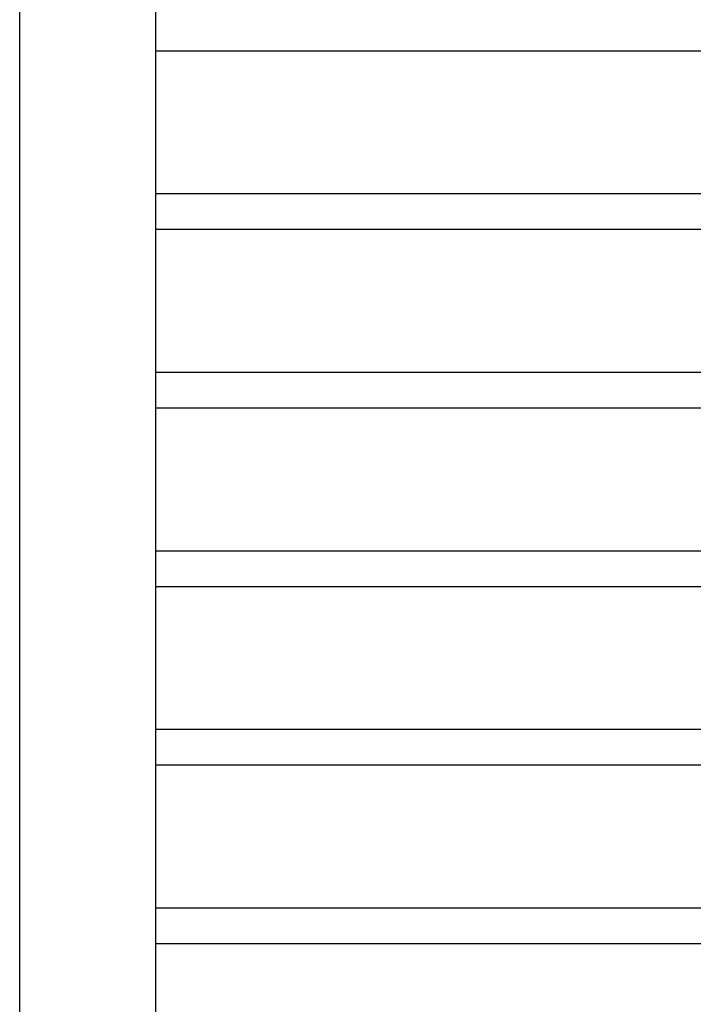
# Model space of a CAD drawing. Header units: inches. Extents: x 170 to 312, y 215 to 248.
# Tile 184 of 256: x 201.576 to 202.166, y 222.165 to 223.027. Entities that reach past the tile are written whole.
import ezdxf

# ---------------------------------------------------------------- set-up
doc = ezdxf.new("R2010")
doc.units = ezdxf.units.IN
doc.header["$LTSCALE"] = 0.25
doc.header["$MEASUREMENT"] = 0
doc.layers.add('MOTOR LH', color=7, linetype='Continuous')

msp = doc.modelspace()

# ---------------------------------------------------------------- linework, layer by layer
at = {"layer": 'MOTOR LH'}
for p, q in [((201.69507, 220.41698), (201.69507, 224.63674)), ((201.57571, 220.69422), (201.57571, 224.61088)), ((205.82157, 222.99932), (201.69507, 222.99932)), ((205.82157, 222.87432), (201.69507, 222.87432)), ((205.82157, 222.84307), (201.69507, 222.84307)), ((205.82157, 222.71807), (201.69507, 222.71807)), ((205.82157, 222.68682), (201.69507, 222.68682)), ((205.82157, 222.56182), (201.69507, 222.56182)), ((205.82157, 222.53057), (201.69507, 222.53057)), ((205.82157, 222.40557), (201.69507, 222.40557)), ((205.82157, 222.37432), (201.69507, 222.37432)), ((205.82157, 222.24932), (201.69507, 222.24932)), ((205.82157, 222.21807), (201.69507, 222.21807))]:
    msp.add_line(p, q, dxfattribs=at)

doc.saveas('drawing.dxf')
